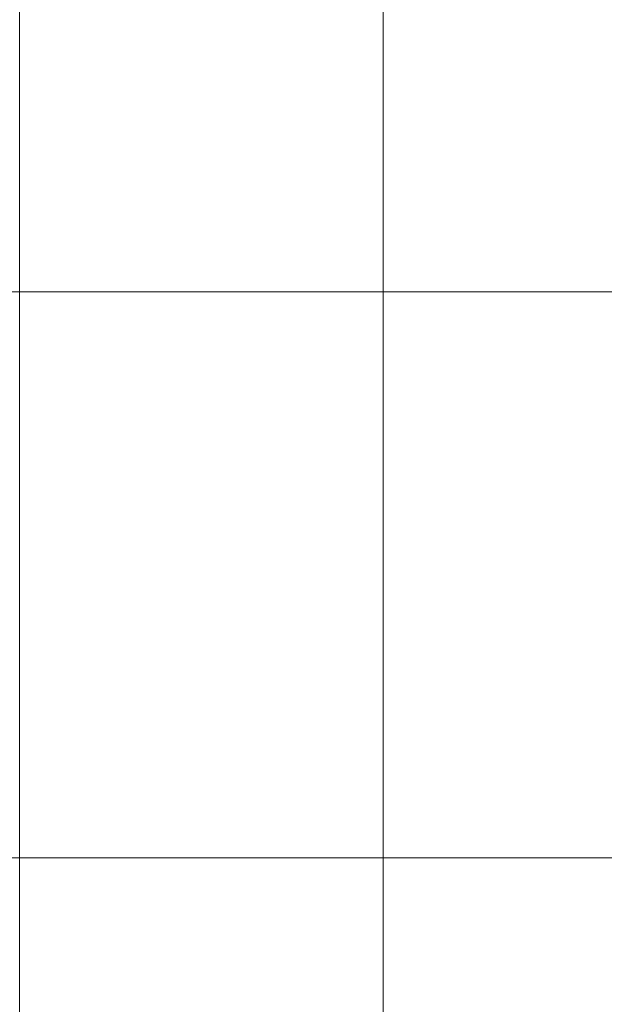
# Model space of a CAD drawing. Header units: metres. Extents: x -54598 to 1827199, y -329446 to -256744.
# Tile 68 of 256: x 15634 to 15805, y -266863 to -266576. Entities that reach past the tile are written whole.
import ezdxf

# ---------------------------------------------------------------- set-up
doc = ezdxf.new("R2010")
doc.units = ezdxf.units.M
doc.linetypes.add('ADSK_Осевая', pattern=[14, 10, -2, 0, -2])
for name, color, linetype, lineweight in [('M-EQPM', 7, 'Continuous', 20), ('P-PIPE', 7, 'Continuous', 20), ('P-PIPE-CNTR', 7, 'ADSK_Осевая', 20)]:
    doc.layers.add(name, color=color, linetype=linetype, lineweight=lineweight)

# ---------------------------------------------------------------- blocks, each defined once
blk = doc.blocks.new('VM_Фланец_ГОСТ 332591 - VM_Фланец_ГОСТ 33259-2015-733618-В_Этаж 01_Сводный')
at = {"layer": 'P-PIPE'}
for p, q in [((0, 150), (0, -150)), ((0, -150), (0, 150)), ((0, 80.5), (0, -80.5)), ((0, -80.5), (0, 80.5))]:
    blk.add_line(p, q, dxfattribs=at)
blk = doc.blocks.new('fdsafdsf')
at = {"layer": 'M-EQPM'}
for p, q in [((215912.57, 39973.9), (215912.57, 41411.89)), ((215912.57, 40692.89), (215912.57, 40692.89)), ((215912.57, 40692.89), (215912.57, 40692.89))]:
    blk.add_line(p, q, dxfattribs=at)
at = {"layer": 'P-PIPE', "color": 5}
blk.add_line((215859.58, 40775.39), (215859.58, 40610.39), dxfattribs=at)
at = {"layer": 'P-PIPE', "color": 1}
blk.add_line((214352.57, 40610.39), (217047.5, 40610.39), dxfattribs=at)
at = {"layer": 'P-PIPE-CNTR', "color": 1}
blk.add_line((217047.5, 40692.89), (214352.57, 40692.89), dxfattribs=at)
blk.add_line((217047.5, 40692.89), (214352.57, 40692.89), dxfattribs=at)
at = {"layer": 'P-PIPE-CNTR', "color": 5}
blk.add_line((216141.58, 40692.89), (215859.58, 40692.89), dxfattribs=at)
blk.add_line((216141.58, 40692.89), (215859.58, 40692.89), dxfattribs=at)
at = {"layer": 'P-PIPE', "rotation": 180}
blk.add_blockref('VM_Фланец_ГОСТ 332591 - VM_Фланец_ГОСТ 33259-2015-733618-В_Этаж 01_Сводный', (215859.58, 40692.89), dxfattribs=at)

msp = doc.modelspace()

# ---------------------------------------------------------------- block references
at = {"color": 5, "lineweight": 30, "xscale": 2, "yscale": 2, "zscale": 2}
msp.add_blockref('fdsafdsf', (-416084.8, -348041.46), dxfattribs=at)

doc.saveas('drawing.dxf')
